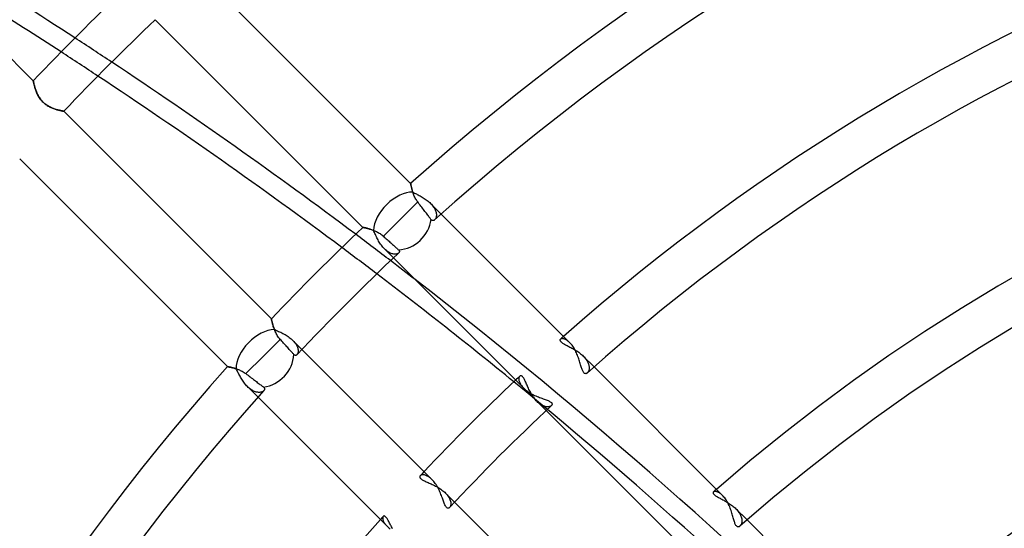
# Model space of a CAD drawing. Header units: millimetres. Extents: x -185 to 185, y -185 to 185.
# Tile 42 of 56: x -57 to -28, y 41 to 56. Entities that reach past the tile are written whole.
import ezdxf

# ---------------------------------------------------------------- set-up
doc = ezdxf.new("R2010")
doc.units = ezdxf.units.MM
doc.layers.add('MAIN-1', color=7, linetype='Continuous')
doc.layers.add('MAIN-2', color=7, linetype='Continuous')

msp = doc.modelspace()

# ---------------------------------------------------------------- linework, layer by layer
at = {"layer": 'MAIN-1'}
for p, q in [((-56.559, 53.865), (-62.667, 59.973)), ((-45.455, 50.843), (-51.57, 56.958)), ((-52.967, 55.661), (-46.858, 49.552)), ((-56.559, 53.864), (-56.559, 53.865)), ((-56.558, 53.86), (-56.559, 53.864)), ((-56.557, 53.854), (-56.558, 53.86)), ((-56.555, 53.846), (-56.557, 53.854)), ((-56.553, 53.836), (-56.555, 53.846)), ((-56.55, 53.823), (-56.553, 53.836)), ((-56.547, 53.809), (-56.55, 53.823)), ((-56.543, 53.793), (-56.547, 53.809)), ((-56.539, 53.775), (-56.543, 53.793)), ((-56.534, 53.755), (-56.539, 53.775)), ((-56.529, 53.734), (-56.534, 53.755)), ((-56.523, 53.712), (-56.529, 53.734)), ((-56.516, 53.688), (-56.523, 53.712)), ((-56.509, 53.663), (-56.516, 53.688)), ((-56.501, 53.637), (-56.509, 53.663)), ((-56.492, 53.611), (-56.501, 53.637)), ((-56.482, 53.584), (-56.492, 53.611)), ((-56.472, 53.556), (-56.482, 53.584)), ((-56.461, 53.528), (-56.472, 53.556)), ((-56.449, 53.5), (-56.461, 53.528)), ((-56.436, 53.472), (-56.449, 53.5)), ((-56.422, 53.444), (-56.436, 53.472)), ((-56.407, 53.415), (-56.422, 53.444)), ((-56.391, 53.387), (-56.407, 53.415)), ((-56.374, 53.359), (-56.391, 53.387)), ((-56.355, 53.332), (-56.374, 53.359)), ((-56.335, 53.305), (-56.355, 53.332)), ((-56.313, 53.279), (-56.335, 53.305)), ((-56.291, 53.254), (-56.313, 53.279)), ((-56.267, 53.23), (-56.291, 53.254)), ((-56.242, 53.207), (-56.267, 53.23)), ((-56.216, 53.186), (-56.242, 53.207)), ((-56.19, 53.165), (-56.216, 53.186)), ((-56.162, 53.146), (-56.19, 53.165)), ((-56.134, 53.129), (-56.162, 53.146)), ((-56.106, 53.113), (-56.134, 53.129)), ((-56.078, 53.098), (-56.106, 53.113)), ((-56.05, 53.084), (-56.078, 53.098)), ((-56.022, 53.071), (-56.05, 53.084)), ((-55.994, 53.06), (-56.022, 53.071)), ((-55.966, 53.049), (-55.994, 53.06)), ((-55.939, 53.039), (-55.966, 53.049)), ((-55.912, 53.03), (-55.939, 53.039)), ((-55.886, 53.022), (-55.912, 53.03)), ((-55.861, 53.014), (-55.886, 53.022)), ((-55.836, 53.007), (-55.861, 53.014)), ((-55.813, 53.001), (-55.836, 53.007)), ((-55.79, 52.995), (-55.813, 53.001)), ((-55.769, 52.99), (-55.79, 52.995)), ((-55.75, 52.985), (-55.769, 52.99)), ((-55.732, 52.981), (-55.75, 52.985)), ((-55.716, 52.978), (-55.732, 52.981)), ((-55.702, 52.975), (-55.716, 52.978)), ((-55.689, 52.972), (-55.702, 52.975)), ((-55.679, 52.97), (-55.689, 52.972)), ((-55.671, 52.969), (-55.679, 52.97)), ((-55.666, 52.968), (-55.671, 52.969)), ((-55.662, 52.967), (-55.666, 52.968)), ((-55.661, 52.967), (-55.662, 52.967)), ((-49.552, 46.858), (-55.661, 52.967)), ((-56.958, 51.57), (-50.843, 45.455)), ((-45.454, 50.842), (-45.455, 50.843)), ((-45.454, 50.838), (-45.454, 50.842)), ((-45.453, 50.833), (-45.454, 50.838)), ((-45.451, 50.826), (-45.453, 50.833)), ((-45.45, 50.816), (-45.451, 50.826)), ((-45.447, 50.805), (-45.45, 50.816)), ((-45.445, 50.792), (-45.447, 50.805)), ((-45.442, 50.777), (-45.445, 50.792)), ((-45.438, 50.76), (-45.442, 50.777)), ((-45.434, 50.742), (-45.438, 50.76)), ((-45.43, 50.722), (-45.434, 50.742)), ((-45.424, 50.701), (-45.43, 50.722)), ((-45.419, 50.679), (-45.424, 50.701)), ((-45.412, 50.656), (-45.419, 50.679)), ((-45.405, 50.631), (-45.412, 50.656)), ((-45.398, 50.606), (-45.405, 50.631)), ((-45.389, 50.58), (-45.398, 50.606)), ((-45.38, 50.553), (-45.389, 50.58)), ((-45.37, 50.526), (-45.38, 50.553)), ((-45.359, 50.498), (-45.37, 50.526)), ((-45.347, 50.47), (-45.359, 50.498)), ((-45.333, 50.442), (-45.347, 50.47)), ((-45.319, 50.413), (-45.333, 50.442)), ((-45.303, 50.385), (-45.319, 50.413)), ((-45.248, 50.302), (-45.754, 49.796)), ((-45.286, 50.357), (-45.303, 50.385)), ((-45.268, 50.329), (-45.286, 50.357)), ((-45.248, 50.302), (-45.268, 50.329)), ((-45.223, 50.27), (-45.248, 50.302)), ((-45.2, 50.239), (-45.223, 50.27)), ((-45.176, 50.208), (-45.2, 50.239)), ((-45.152, 50.177), (-45.176, 50.208)), ((-45.128, 50.145), (-45.152, 50.177)), ((-45.103, 50.112), (-45.128, 50.145)), ((-45.079, 50.081), (-45.103, 50.112)), ((-45.056, 50.051), (-45.079, 50.081)), ((-45.035, 50.023), (-45.056, 50.051)), ((-45.013, 49.994), (-45.035, 50.023)), ((-44.992, 49.966), (-45.013, 49.994)), ((-44.971, 49.939), (-44.992, 49.966)), ((-44.951, 49.912), (-44.971, 49.939)), ((-44.932, 49.888), (-44.951, 49.912)), ((-44.916, 49.866), (-44.932, 49.888)), ((-44.9, 49.844), (-44.916, 49.866)), ((-44.884, 49.824), (-44.9, 49.844)), ((-40.771, 46.159), (-44.555, 49.943)), ((-46.858, 49.552), (-46.857, 49.552)), ((-46.857, 49.552), (-46.854, 49.551)), ((-46.854, 49.551), (-46.849, 49.55)), ((-46.849, 49.55), (-46.842, 49.549)), ((-46.842, 49.549), (-46.834, 49.547)), ((-46.834, 49.547), (-46.823, 49.545)), ((-46.823, 49.545), (-46.811, 49.542)), ((-46.811, 49.542), (-46.797, 49.539)), ((-45.754, 49.796), (-46.257, 49.293)), ((-44.87, 49.805), (-44.884, 49.824)), ((-44.857, 49.788), (-44.87, 49.805)), ((-44.847, 49.776), (-44.857, 49.788)), ((-44.837, 49.767), (-44.847, 49.776)), ((-44.827, 49.759), (-44.837, 49.767)), ((-44.817, 49.754), (-44.827, 49.759)), ((-44.807, 49.751), (-44.817, 49.754)), ((-44.796, 49.75), (-44.807, 49.751)), ((-44.786, 49.751), (-44.796, 49.75)), ((-44.777, 49.753), (-44.786, 49.751)), ((-44.767, 49.757), (-44.777, 49.753)), ((-44.758, 49.763), (-44.767, 49.757)), ((-44.749, 49.77), (-44.758, 49.763)), ((-46.797, 49.539), (-46.781, 49.535)), ((-46.781, 49.535), (-46.764, 49.531)), ((-46.764, 49.531), (-46.746, 49.526)), ((-46.746, 49.526), (-46.726, 49.521)), ((-46.726, 49.521), (-46.705, 49.516)), ((-46.705, 49.516), (-46.684, 49.509)), ((-46.684, 49.509), (-46.661, 49.503)), ((-46.661, 49.503), (-46.637, 49.496)), ((-46.637, 49.496), (-46.613, 49.488)), ((-46.613, 49.488), (-46.589, 49.479)), ((-46.589, 49.479), (-46.563, 49.47)), ((-46.563, 49.47), (-46.538, 49.461)), ((-46.538, 49.461), (-46.512, 49.45)), ((-46.512, 49.45), (-46.486, 49.439)), ((-46.486, 49.439), (-46.46, 49.427)), ((-46.46, 49.427), (-46.434, 49.414)), ((-46.434, 49.414), (-46.408, 49.4)), ((-46.408, 49.4), (-46.382, 49.385)), ((-46.382, 49.385), (-46.356, 49.369)), ((-46.356, 49.369), (-46.33, 49.351)), ((-46.33, 49.351), (-46.305, 49.333)), ((-46.305, 49.333), (-46.281, 49.313)), ((-46.281, 49.313), (-46.257, 49.293)), ((-46.257, 49.293), (-46.23, 49.268)), ((-46.23, 49.268), (-46.202, 49.243)), ((-46.202, 49.243), (-46.174, 49.218)), ((-46.174, 49.218), (-46.146, 49.192)), ((-46.146, 49.192), (-46.117, 49.166)), ((-46.117, 49.166), (-46.09, 49.141)), ((-46.09, 49.141), (-46.063, 49.117)), ((-46.063, 49.117), (-46.038, 49.095)), ((-46.038, 49.095), (-46.013, 49.072)), ((-46.013, 49.072), (-45.988, 49.049)), ((-45.988, 49.049), (-45.963, 49.027)), ((-45.963, 49.027), (-45.94, 49.006)), ((-45.94, 49.006), (-45.918, 48.986)), ((-45.918, 48.986), (-45.898, 48.968)), ((-45.898, 48.968), (-45.879, 48.951)), ((-45.879, 48.951), (-45.861, 48.935)), ((-45.861, 48.935), (-45.844, 48.919)), ((-45.844, 48.919), (-45.828, 48.905)), ((-45.828, 48.905), (-45.813, 48.892)), ((-45.813, 48.892), (-45.804, 48.883)), ((-45.799, 48.806), (-45.805, 48.799)), ((-45.804, 48.883), (-45.797, 48.874)), ((-45.793, 48.814), (-45.799, 48.806)), ((-45.797, 48.874), (-45.791, 48.865)), ((-45.789, 48.822), (-45.793, 48.814)), ((-45.791, 48.865), (-45.788, 48.856)), ((-45.786, 48.83), (-45.789, 48.822)), ((-45.788, 48.856), (-45.786, 48.847)), ((-45.786, 48.847), (-45.785, 48.838)), ((-45.785, 48.838), (-45.786, 48.83)), ((-45.96, 48.654), (-42.133, 44.827)), ((-49.552, 46.857), (-49.552, 46.858)), ((-49.551, 46.853), (-49.552, 46.857)), ((-49.55, 46.846), (-49.551, 46.853)), ((-49.548, 46.837), (-49.55, 46.846)), ((-49.545, 46.825), (-49.548, 46.837)), ((-49.542, 46.811), (-49.545, 46.825)), ((-49.538, 46.795), (-49.542, 46.811)), ((-49.534, 46.777), (-49.538, 46.795)), ((-49.529, 46.757), (-49.534, 46.777)), ((-49.524, 46.735), (-49.529, 46.757)), ((-49.517, 46.712), (-49.524, 46.735)), ((-49.511, 46.687), (-49.517, 46.712)), ((-49.503, 46.661), (-49.511, 46.687)), ((-49.495, 46.634), (-49.503, 46.661)), ((-49.485, 46.606), (-49.495, 46.634)), ((-49.475, 46.578), (-49.485, 46.606)), ((-49.465, 46.548), (-49.475, 46.578)), ((-49.453, 46.519), (-49.465, 46.548)), ((-49.44, 46.489), (-49.453, 46.519)), ((-49.426, 46.459), (-49.44, 46.489)), ((-49.411, 46.429), (-49.426, 46.459)), ((-49.395, 46.4), (-49.411, 46.429)), ((-49.378, 46.37), (-49.395, 46.4)), ((-49.359, 46.341), (-49.378, 46.37)), ((-49.293, 46.257), (-49.796, 45.754)), ((-49.338, 46.312), (-49.359, 46.341)), ((-49.316, 46.284), (-49.338, 46.312)), ((-49.293, 46.257), (-49.316, 46.284)), ((-49.268, 46.23), (-49.293, 46.257)), ((-49.243, 46.202), (-49.268, 46.23)), ((-49.218, 46.174), (-49.243, 46.202)), ((-49.192, 46.146), (-49.218, 46.174)), ((-49.166, 46.117), (-49.192, 46.146)), ((-49.141, 46.09), (-49.166, 46.117)), ((-49.117, 46.063), (-49.141, 46.09)), ((-49.095, 46.038), (-49.117, 46.063)), ((-40.749, 46.136), (-40.771, 46.159)), ((-40.728, 46.111), (-40.749, 46.136)), ((-40.706, 46.085), (-40.728, 46.111)), ((-40.685, 46.056), (-40.706, 46.085)), ((-49.072, 46.013), (-49.095, 46.038)), ((-49.049, 45.988), (-49.072, 46.013)), ((-49.027, 45.963), (-49.049, 45.988)), ((-49.006, 45.94), (-49.027, 45.963)), ((-48.986, 45.918), (-49.006, 45.94)), ((-48.968, 45.898), (-48.986, 45.918)), ((-48.951, 45.879), (-48.968, 45.898)), ((-48.935, 45.861), (-48.951, 45.879)), ((-48.919, 45.844), (-48.935, 45.861)), ((-48.905, 45.828), (-48.919, 45.844)), ((-48.892, 45.813), (-48.905, 45.828)), ((-48.883, 45.804), (-48.892, 45.813)), ((-48.874, 45.797), (-48.883, 45.804)), ((-48.865, 45.791), (-48.874, 45.797)), ((-48.856, 45.788), (-48.865, 45.791)), ((-48.847, 45.786), (-48.856, 45.788)), ((-48.838, 45.785), (-48.847, 45.786)), ((-48.83, 45.787), (-48.838, 45.785)), ((-48.822, 45.789), (-48.83, 45.787)), ((-48.814, 45.793), (-48.822, 45.789)), ((-48.806, 45.799), (-48.814, 45.793)), ((-48.799, 45.805), (-48.806, 45.799)), ((-44.827, 42.133), (-48.654, 45.96)), ((-40.665, 46.026), (-40.685, 46.056)), ((-40.646, 45.995), (-40.665, 46.026)), ((-40.627, 45.963), (-40.646, 45.995)), ((-40.609, 45.93), (-40.627, 45.963)), ((-40.592, 45.895), (-40.609, 45.93)), ((-40.576, 45.86), (-40.592, 45.895)), ((-40.561, 45.825), (-40.576, 45.86)), ((-40.546, 45.789), (-40.561, 45.825)), ((-40.532, 45.753), (-40.546, 45.789)), ((-49.796, 45.754), (-50.302, 45.248)), ((-40.519, 45.717), (-40.532, 45.753)), ((-40.507, 45.682), (-40.519, 45.717)), ((-40.495, 45.646), (-40.507, 45.682)), ((-40.484, 45.611), (-40.495, 45.646)), ((-40.474, 45.577), (-40.484, 45.611)), ((-40.464, 45.544), (-40.474, 45.577)), ((-40.455, 45.512), (-40.464, 45.544)), ((-40.446, 45.481), (-40.455, 45.512)), ((-50.843, 45.455), (-50.842, 45.454)), ((-50.842, 45.454), (-50.838, 45.454)), ((-50.838, 45.454), (-50.833, 45.453)), ((-50.833, 45.453), (-50.825, 45.451)), ((-50.825, 45.451), (-50.815, 45.449)), ((-50.815, 45.449), (-50.804, 45.447)), ((-50.804, 45.447), (-50.79, 45.444)), ((-50.79, 45.444), (-50.775, 45.441)), ((-50.775, 45.441), (-50.758, 45.438)), ((-50.758, 45.438), (-50.739, 45.433)), ((-50.739, 45.433), (-50.719, 45.429)), ((-50.719, 45.429), (-50.697, 45.423)), ((-50.697, 45.423), (-50.674, 45.417)), ((-50.674, 45.417), (-50.65, 45.411)), ((-50.65, 45.411), (-50.626, 45.404)), ((-50.626, 45.404), (-50.6, 45.396)), ((-50.6, 45.396), (-50.574, 45.387)), ((-50.574, 45.387), (-50.547, 45.378)), ((-50.547, 45.378), (-50.52, 45.368)), ((-50.52, 45.368), (-50.493, 45.357)), ((-50.493, 45.357), (-50.466, 45.345)), ((-50.466, 45.345), (-50.438, 45.332)), ((-50.438, 45.332), (-50.41, 45.317)), ((-50.41, 45.317), (-50.383, 45.302)), ((-50.383, 45.302), (-50.356, 45.285)), ((-50.356, 45.285), (-50.329, 45.267)), ((-50.329, 45.267), (-50.302, 45.248)), ((-50.302, 45.248), (-50.27, 45.223)), ((-50.27, 45.223), (-50.239, 45.2)), ((-50.239, 45.2), (-50.208, 45.176)), ((-40.437, 45.452), (-40.446, 45.481)), ((-40.428, 45.424), (-40.437, 45.452)), ((-40.419, 45.397), (-40.428, 45.424)), ((-40.41, 45.372), (-40.419, 45.397)), ((-40.401, 45.349), (-40.41, 45.372)), ((-40.392, 45.327), (-40.401, 45.349)), ((-40.382, 45.308), (-40.392, 45.327)), ((-40.371, 45.291), (-40.382, 45.308)), ((-40.36, 45.277), (-40.371, 45.291)), ((-40.349, 45.266), (-40.36, 45.277)), ((-40.338, 45.257), (-40.349, 45.266)), ((-40.326, 45.251), (-40.338, 45.257)), ((-40.314, 45.248), (-40.326, 45.251)), ((-40.302, 45.247), (-40.314, 45.248)), ((-40.29, 45.249), (-40.302, 45.247)), ((-40.279, 45.253), (-40.29, 45.249)), ((-40.268, 45.259), (-40.279, 45.253)), ((-40.258, 45.268), (-40.268, 45.259)), ((-36.278, 41.666), (-40.057, 45.445)), ((-50.208, 45.176), (-50.177, 45.152)), ((-50.177, 45.152), (-50.145, 45.128)), ((-50.145, 45.128), (-50.112, 45.103)), ((-50.112, 45.103), (-50.081, 45.079)), ((-50.081, 45.079), (-50.051, 45.056)), ((-50.051, 45.056), (-50.023, 45.035)), ((-50.023, 45.035), (-49.994, 45.013)), ((-49.994, 45.013), (-49.966, 44.992)), ((-49.966, 44.992), (-49.939, 44.971)), ((-49.939, 44.971), (-49.912, 44.951)), ((-49.912, 44.951), (-49.888, 44.932)), ((-49.888, 44.932), (-49.866, 44.916)), ((-49.866, 44.916), (-49.844, 44.9)), ((-49.844, 44.9), (-49.824, 44.884)), ((-49.824, 44.884), (-49.805, 44.87)), ((-49.805, 44.87), (-49.788, 44.857)), ((-49.788, 44.856), (-49.775, 44.846)), ((-49.775, 44.846), (-49.765, 44.835)), ((-49.762, 44.758), (-49.77, 44.749)), ((-49.765, 44.835), (-49.758, 44.824)), ((-49.756, 44.769), (-49.762, 44.758)), ((-49.758, 44.824), (-49.753, 44.813)), ((-49.752, 44.78), (-49.756, 44.769)), ((-49.753, 44.813), (-49.75, 44.802)), ((-49.75, 44.791), (-49.752, 44.78)), ((-49.75, 44.802), (-49.75, 44.791)), ((-42.133, 44.827), (-42.107, 44.802)), ((-42.107, 44.802), (-42.078, 44.777)), ((-42.078, 44.777), (-42.049, 44.754)), ((-42.049, 44.754), (-42.017, 44.731)), ((-42.017, 44.731), (-41.984, 44.708)), ((-41.984, 44.708), (-41.95, 44.687)), ((-41.95, 44.687), (-41.915, 44.666)), ((-41.915, 44.666), (-41.879, 44.647)), ((-41.879, 44.647), (-41.843, 44.628)), ((-41.843, 44.628), (-41.806, 44.61)), ((-49.943, 44.555), (-46.159, 40.771)), ((-41.806, 44.61), (-41.769, 44.593)), ((-41.769, 44.593), (-41.732, 44.578)), ((-41.732, 44.578), (-41.696, 44.563)), ((-41.696, 44.563), (-41.66, 44.549)), ((-41.66, 44.549), (-41.625, 44.535)), ((-41.625, 44.535), (-41.59, 44.523)), ((-41.59, 44.523), (-41.557, 44.511)), ((-41.557, 44.511), (-41.525, 44.499)), ((-41.525, 44.499), (-41.495, 44.488)), ((-41.495, 44.488), (-41.465, 44.477)), ((-41.465, 44.477), (-41.437, 44.466)), ((-41.437, 44.466), (-41.411, 44.455)), ((-41.411, 44.455), (-41.387, 44.444)), ((-41.387, 44.444), (-41.365, 44.433)), ((-41.365, 44.433), (-41.345, 44.422)), ((-41.345, 44.422), (-41.328, 44.41)), ((-41.328, 44.41), (-41.315, 44.398)), ((-41.315, 44.398), (-41.304, 44.386)), ((-41.304, 44.386), (-41.296, 44.374)), ((-41.296, 44.328), (-41.302, 44.318)), ((-41.296, 44.374), (-41.292, 44.362)), ((-41.292, 44.339), (-41.296, 44.328)), ((-41.292, 44.362), (-41.29, 44.351)), ((-41.29, 44.351), (-41.292, 44.339)), ((-41.468, 44.162), (-37.642, 40.336)), ((-41.302, 44.318), (-41.311, 44.308)), ((-44.802, 42.107), (-44.827, 42.133)), ((-44.777, 42.078), (-44.802, 42.107)), ((-44.754, 42.049), (-44.777, 42.078)), ((-44.731, 42.017), (-44.754, 42.049)), ((-44.708, 41.984), (-44.731, 42.017)), ((-44.687, 41.95), (-44.708, 41.984)), ((-44.666, 41.915), (-44.687, 41.95)), ((-44.647, 41.879), (-44.666, 41.915)), ((-44.628, 41.843), (-44.647, 41.879)), ((-44.61, 41.806), (-44.628, 41.843)), ((-44.594, 41.769), (-44.61, 41.806)), ((-44.578, 41.732), (-44.594, 41.769)), ((-44.563, 41.696), (-44.578, 41.732)), ((-44.549, 41.659), (-44.563, 41.696)), ((-44.535, 41.624), (-44.549, 41.659)), ((-44.522, 41.59), (-44.535, 41.624)), ((-44.51, 41.556), (-44.522, 41.59)), ((-44.499, 41.524), (-44.51, 41.556)), ((-44.488, 41.494), (-44.499, 41.524)), ((-44.477, 41.464), (-44.488, 41.494)), ((-44.466, 41.437), (-44.477, 41.464)), ((-44.455, 41.41), (-44.466, 41.437)), ((-40.336, 37.642), (-44.162, 41.468)), ((-36.257, 41.644), (-36.278, 41.666)), ((-36.235, 41.619), (-36.257, 41.644)), ((-36.214, 41.592), (-36.235, 41.619)), ((-36.193, 41.563), (-36.214, 41.592)), ((-36.173, 41.533), (-36.193, 41.563)), ((-36.153, 41.502), (-36.173, 41.533)), ((-36.135, 41.469), (-36.153, 41.502)), ((-36.117, 41.435), (-36.135, 41.469)), ((-36.1, 41.401), (-36.117, 41.435)), ((-44.444, 41.386), (-44.455, 41.41)), ((-44.433, 41.364), (-44.444, 41.386)), ((-44.421, 41.345), (-44.433, 41.364)), ((-44.41, 41.328), (-44.421, 41.345)), ((-44.398, 41.314), (-44.41, 41.328)), ((-44.386, 41.304), (-44.398, 41.314)), ((-44.374, 41.296), (-44.386, 41.304)), ((-44.362, 41.292), (-44.374, 41.296)), ((-44.35, 41.29), (-44.362, 41.292)), ((-44.339, 41.292), (-44.35, 41.29)), ((-44.328, 41.296), (-44.339, 41.292)), ((-44.318, 41.302), (-44.328, 41.296)), ((-44.308, 41.311), (-44.318, 41.302)), ((-36.084, 41.365), (-36.1, 41.401)), ((-36.068, 41.329), (-36.084, 41.365)), ((-36.054, 41.293), (-36.068, 41.329)), ((-36.04, 41.257), (-36.054, 41.293)), ((-36.027, 41.22), (-36.04, 41.257)), ((-36.015, 41.184), (-36.027, 41.22)), ((-36.004, 41.148), (-36.015, 41.184)), ((-35.993, 41.113), (-36.004, 41.148)), ((-35.983, 41.078), (-35.993, 41.113)), ((-35.973, 41.044), (-35.983, 41.078)), ((-35.964, 41.011), (-35.973, 41.044)), ((-35.955, 40.98), (-35.964, 41.011)), ((-35.947, 40.95), (-35.955, 40.98)), ((-35.938, 40.922), (-35.947, 40.95)), ((-35.93, 40.894), (-35.938, 40.922)), ((-35.921, 40.869), (-35.93, 40.894)), ((-35.912, 40.845), (-35.921, 40.869)), ((-32.452, 37.84), (-35.557, 40.945)), ((-46.159, 40.771), (-46.136, 40.749)), ((-46.136, 40.749), (-46.111, 40.727)), ((-46.111, 40.727), (-46.084, 40.706)), ((-46.084, 40.706), (-46.056, 40.685)), ((-35.902, 40.823), (-35.912, 40.845)), ((-35.893, 40.803), (-35.902, 40.823)), ((-35.882, 40.786), (-35.893, 40.803)), ((-35.872, 40.772), (-35.882, 40.786)), ((-35.86, 40.76), (-35.872, 40.772)), ((-35.849, 40.751), (-35.86, 40.76)), ((-35.837, 40.745), (-35.849, 40.751)), ((-35.825, 40.742), (-35.837, 40.745)), ((-35.812, 40.741), (-35.825, 40.742)), ((-35.8, 40.743), (-35.812, 40.741)), ((-35.789, 40.747), (-35.8, 40.743)), ((-35.777, 40.754), (-35.789, 40.747)), ((-35.766, 40.762), (-35.777, 40.754))]:
    msp.add_line(p, q, dxfattribs=at)
for radius, start, end in [(68.199, 48.20254, 131.79742), (66.929, 48.04102, 131.95894), (61.849, 48.53176, 131.46826), (60.579, 48.35254, 131.64748), (78.105, 133.60241, 136.39759), (76.835, 133.57932, 136.42068), (55.499, 48.9364, 131.0636), (54.229, 48.7349, 131.2651), (68.199, 133.39936, 136.60064), (49.149, 50.7791, 129.2209), (66.929, 133.18759, 136.81241), (47.879, 52.7267, 127.2733), (68.199, 138.20258, 180.00002), (61.849, 133.23498, 136.76503), (66.929, 138.04106, 180.00002), (60.579, 132.99502, 137.00498), (61.849, 138.53174, 180.00002)]:
    msp.add_arc((0, 0), radius, start, end, dxfattribs=at)
for centre, major_axis, ratio, start_param, end_param in [((-126.352, -28.398), (-125.616, 40.815), 0.809017, -1.892279, -1.833666), ((-126.534, -28.957), (125.616, -40.815), 0.809017, 1.251389, 1.291707), ((-126.352, -28.398), (-125.616, 40.815), 0.809017, -1.970306, -1.902277), ((-126.534, -28.957), (125.616, -40.815), 0.809017, 1.17347, 1.241406), ((-45.754, 49.796), (-0.674, -0.674), 0.895823, 0.775026, 2.292488), ((-126.352, -28.398), (-125.616, 40.815), 0.809017, -1.987389, -1.980322), ((-126.534, -28.957), (125.616, -40.815), 0.809017, 1.123404, 1.163467), ((-49.796, 45.754), (-0.674, -0.674), 0.895823, 0.849105, 2.366567)]:
    msp.add_ellipse(centre, major_axis=major_axis, ratio=ratio, start_param=start_param, end_param=end_param, dxfattribs=at)
at = {"layer": 'MAIN-2'}
for p, q in [((-56.559, 53.865), (-56.559, 53.864)), ((-56.559, 53.864), (-56.558, 53.861)), ((-56.558, 53.861), (-56.557, 53.856)), ((-56.557, 53.856), (-56.556, 53.849)), ((-56.556, 53.849), (-56.554, 53.84)), ((-56.554, 53.84), (-56.551, 53.829)), ((-56.551, 53.829), (-56.549, 53.816)), ((-56.549, 53.816), (-56.545, 53.802)), ((-56.545, 53.802), (-56.542, 53.786)), ((-56.542, 53.786), (-56.537, 53.768)), ((-56.537, 53.768), (-56.533, 53.749)), ((-56.533, 53.749), (-56.527, 53.729)), ((-56.527, 53.729), (-56.522, 53.708)), ((-56.522, 53.708), (-56.515, 53.686)), ((-56.515, 53.686), (-56.508, 53.663)), ((-56.508, 53.663), (-56.501, 53.639)), ((-56.501, 53.639), (-56.493, 53.614)), ((-56.493, 53.614), (-56.484, 53.589)), ((-56.484, 53.589), (-56.475, 53.564)), ((-56.475, 53.564), (-56.465, 53.538)), ((-56.465, 53.538), (-56.454, 53.512)), ((-56.454, 53.512), (-56.443, 53.486)), ((-56.443, 53.486), (-56.43, 53.459)), ((-56.43, 53.459), (-56.417, 53.433)), ((-56.417, 53.433), (-56.402, 53.406)), ((-56.402, 53.406), (-56.387, 53.38)), ((-56.387, 53.38), (-56.37, 53.354)), ((-56.37, 53.354), (-56.352, 53.328)), ((-56.352, 53.328), (-56.333, 53.303)), ((-56.333, 53.303), (-56.313, 53.279)), ((-56.313, 53.279), (-56.292, 53.255)), ((-56.292, 53.255), (-56.27, 53.233)), ((-56.27, 53.233), (-56.247, 53.211)), ((-56.247, 53.211), (-56.223, 53.191)), ((-56.223, 53.191), (-56.198, 53.171)), ((-56.198, 53.171), (-56.172, 53.153)), ((-56.172, 53.153), (-56.146, 53.136)), ((-56.146, 53.136), (-56.12, 53.121)), ((-56.12, 53.121), (-56.094, 53.106)), ((-56.094, 53.106), (-56.067, 53.092)), ((-56.067, 53.092), (-56.041, 53.08)), ((-56.041, 53.08), (-56.014, 53.068)), ((-56.014, 53.068), (-55.988, 53.057)), ((-55.988, 53.057), (-55.962, 53.047)), ((-55.962, 53.047), (-55.936, 53.038)), ((-55.936, 53.038), (-55.911, 53.03)), ((-55.911, 53.03), (-55.886, 53.022)), ((-55.886, 53.022), (-55.862, 53.014)), ((-55.862, 53.014), (-55.839, 53.008)), ((-55.839, 53.008), (-55.817, 53.002)), ((-55.817, 53.002), (-55.795, 52.996)), ((-55.795, 52.996), (-55.775, 52.991)), ((-55.775, 52.991), (-55.757, 52.987)), ((-55.757, 52.987), (-55.739, 52.983)), ((-55.739, 52.983), (-55.724, 52.98)), ((-55.724, 52.98), (-55.709, 52.977)), ((-55.709, 52.977), (-55.697, 52.974)), ((-55.697, 52.974), (-55.686, 52.972)), ((-55.686, 52.972), (-55.677, 52.97)), ((-55.677, 52.97), (-55.67, 52.969)), ((-55.67, 52.969), (-55.665, 52.968)), ((-55.665, 52.968), (-55.662, 52.967)), ((-55.662, 52.967), (-55.661, 52.967)), ((-45.455, 50.843), (-45.454, 50.842)), ((-45.454, 50.842), (-45.454, 50.839)), ((-45.454, 50.839), (-45.453, 50.835)), ((-45.453, 50.835), (-45.452, 50.83)), ((-45.452, 50.83), (-45.451, 50.822)), ((-45.451, 50.822), (-45.449, 50.813)), ((-45.449, 50.813), (-45.447, 50.803)), ((-45.447, 50.803), (-45.445, 50.791)), ((-45.445, 50.791), (-45.442, 50.778)), ((-45.442, 50.778), (-45.439, 50.763)), ((-45.439, 50.763), (-45.435, 50.748)), ((-45.435, 50.748), (-45.432, 50.731)), ((-45.432, 50.731), (-45.427, 50.713)), ((-45.427, 50.713), (-45.423, 50.694)), ((-45.423, 50.694), (-45.417, 50.674)), ((-45.417, 50.674), (-45.412, 50.654)), ((-45.412, 50.654), (-45.406, 50.632)), ((-45.406, 50.632), (-45.399, 50.61)), ((-45.399, 50.61), (-45.392, 50.588)), ((-45.392, 50.588), (-45.367, 50.575)), ((-45.367, 50.575), (-45.341, 50.562)), ((-45.341, 50.562), (-45.315, 50.549)), ((-45.315, 50.549), (-45.287, 50.535)), ((-45.287, 50.535), (-45.259, 50.521)), ((-45.259, 50.521), (-45.23, 50.506)), ((-45.23, 50.506), (-45.201, 50.491)), ((-45.201, 50.491), (-45.172, 50.475)), ((-45.172, 50.475), (-45.142, 50.458)), ((-45.142, 50.458), (-45.113, 50.441)), ((-45.113, 50.441), (-45.084, 50.423)), ((-45.084, 50.423), (-45.055, 50.405)), ((-45.055, 50.405), (-45.026, 50.386)), ((-45.026, 50.386), (-44.998, 50.366)), ((-44.998, 50.366), (-44.97, 50.345)), ((-44.97, 50.345), (-44.944, 50.324)), ((-44.944, 50.324), (-44.917, 50.302)), ((-44.917, 50.302), (-44.892, 50.28)), ((-44.892, 50.28), (-44.869, 50.257)), ((-44.555, 49.943), (-44.869, 50.257)), ((-44.869, 50.257), (-44.844, 50.231)), ((-44.844, 50.231), (-44.82, 50.204)), ((-44.82, 50.204), (-44.799, 50.177)), ((-44.799, 50.177), (-44.779, 50.15)), ((-44.779, 50.15), (-44.762, 50.122)), ((-44.762, 50.122), (-44.746, 50.095)), ((-44.746, 50.095), (-44.733, 50.069)), ((-44.733, 50.069), (-44.722, 50.042)), ((-44.722, 50.042), (-44.713, 50.016)), ((-44.708, 49.838), (-44.714, 49.821)), ((-44.713, 50.016), (-44.706, 49.991)), ((-44.703, 49.856), (-44.708, 49.838)), ((-44.706, 49.991), (-44.701, 49.966)), ((-44.699, 49.876), (-44.703, 49.856)), ((-44.701, 49.966), (-44.698, 49.942)), ((-44.697, 49.897), (-44.699, 49.876)), ((-44.698, 49.942), (-44.697, 49.919)), ((-44.697, 49.919), (-44.697, 49.897)), ((-46.857, 49.552), (-46.858, 49.552)), ((-46.854, 49.551), (-46.857, 49.552)), ((-46.848, 49.55), (-46.854, 49.551)), ((-46.841, 49.549), (-46.848, 49.55)), ((-46.831, 49.546), (-46.841, 49.549)), ((-46.82, 49.544), (-46.831, 49.546)), ((-46.807, 49.541), (-46.82, 49.544)), ((-46.792, 49.538), (-46.807, 49.541)), ((-44.739, 49.78), (-44.749, 49.77)), ((-44.73, 49.792), (-44.739, 49.78)), ((-44.721, 49.806), (-44.73, 49.792)), ((-44.714, 49.821), (-44.721, 49.806)), ((-46.775, 49.534), (-46.792, 49.538)), ((-46.757, 49.529), (-46.775, 49.534)), ((-46.738, 49.524), (-46.757, 49.529)), ((-46.717, 49.519), (-46.738, 49.524)), ((-46.695, 49.513), (-46.717, 49.519)), ((-46.673, 49.506), (-46.695, 49.513)), ((-46.649, 49.499), (-46.673, 49.506)), ((-46.624, 49.491), (-46.649, 49.499)), ((-46.599, 49.483), (-46.624, 49.491)), ((-46.573, 49.474), (-46.599, 49.483)), ((-46.547, 49.464), (-46.573, 49.474)), ((-46.534, 49.435), (-46.547, 49.464)), ((-46.521, 49.405), (-46.534, 49.435)), ((-46.507, 49.374), (-46.521, 49.405)), ((-46.493, 49.343), (-46.507, 49.374)), ((-46.479, 49.311), (-46.493, 49.343)), ((-46.464, 49.278), (-46.479, 49.311)), ((-46.448, 49.246), (-46.464, 49.278)), ((-46.431, 49.213), (-46.448, 49.246)), ((-46.414, 49.181), (-46.431, 49.213)), ((-46.396, 49.149), (-46.414, 49.181)), ((-46.377, 49.117), (-46.396, 49.149)), ((-46.357, 49.086), (-46.377, 49.117)), ((-46.337, 49.055), (-46.357, 49.086)), ((-46.316, 49.026), (-46.337, 49.055)), ((-46.294, 48.997), (-46.316, 49.026)), ((-46.271, 48.969), (-46.294, 48.997)), ((-46.248, 48.943), (-46.271, 48.969)), ((-46.225, 48.919), (-46.248, 48.943)), ((-46.225, 48.919), (-45.96, 48.654)), ((-46.197, 48.892), (-46.225, 48.919)), ((-46.168, 48.868), (-46.197, 48.892)), ((-46.14, 48.846), (-46.168, 48.868)), ((-46.111, 48.827), (-46.14, 48.846)), ((-46.082, 48.81), (-46.111, 48.827)), ((-46.054, 48.796), (-46.082, 48.81)), ((-46.027, 48.785), (-46.054, 48.796)), ((-46, 48.776), (-46.027, 48.785)), ((-45.974, 48.77), (-46, 48.776)), ((-45.949, 48.766), (-45.974, 48.77)), ((-45.925, 48.764), (-45.949, 48.766)), ((-45.903, 48.764), (-45.925, 48.764)), ((-45.882, 48.766), (-45.903, 48.764)), ((-45.863, 48.77), (-45.882, 48.766)), ((-45.846, 48.775), (-45.863, 48.77)), ((-45.83, 48.782), (-45.846, 48.775)), ((-45.817, 48.79), (-45.83, 48.782)), ((-45.805, 48.799), (-45.817, 48.79)), ((-49.552, 46.858), (-49.552, 46.857)), ((-49.552, 46.857), (-49.551, 46.854)), ((-49.551, 46.854), (-49.55, 46.849)), ((-49.55, 46.849), (-49.549, 46.841)), ((-49.549, 46.841), (-49.547, 46.832)), ((-49.547, 46.832), (-49.544, 46.82)), ((-49.544, 46.82), (-49.541, 46.807)), ((-49.541, 46.807), (-49.538, 46.792)), ((-49.538, 46.792), (-49.534, 46.776)), ((-49.534, 46.776), (-49.529, 46.758)), ((-49.529, 46.758), (-49.524, 46.738)), ((-49.524, 46.738), (-49.519, 46.718)), ((-49.519, 46.718), (-49.513, 46.696)), ((-49.513, 46.696), (-49.506, 46.673)), ((-49.506, 46.673), (-49.499, 46.649)), ((-49.499, 46.649), (-49.491, 46.624)), ((-49.491, 46.624), (-49.483, 46.599)), ((-49.483, 46.599), (-49.474, 46.573)), ((-49.474, 46.573), (-49.464, 46.547)), ((-49.464, 46.547), (-49.435, 46.534)), ((-49.435, 46.534), (-49.405, 46.521)), ((-49.405, 46.521), (-49.374, 46.507)), ((-49.374, 46.507), (-49.343, 46.493)), ((-49.343, 46.493), (-49.311, 46.479)), ((-49.311, 46.479), (-49.278, 46.464)), ((-49.278, 46.464), (-49.246, 46.448)), ((-49.246, 46.448), (-49.213, 46.431)), ((-49.213, 46.431), (-49.181, 46.414)), ((-49.181, 46.414), (-49.149, 46.396)), ((-49.149, 46.396), (-49.117, 46.377)), ((-49.117, 46.377), (-49.086, 46.357)), ((-49.086, 46.357), (-49.055, 46.337)), ((-49.055, 46.337), (-49.025, 46.316)), ((-49.025, 46.316), (-48.997, 46.294)), ((-48.997, 46.294), (-48.969, 46.271)), ((-48.969, 46.271), (-48.943, 46.248)), ((-48.943, 46.248), (-48.919, 46.225)), ((-48.654, 45.96), (-48.919, 46.225)), ((-48.919, 46.225), (-48.892, 46.197)), ((-48.892, 46.197), (-48.868, 46.169)), ((-48.868, 46.169), (-48.847, 46.14)), ((-48.847, 46.14), (-48.827, 46.112)), ((-48.827, 46.112), (-48.811, 46.084)), ((-48.811, 46.084), (-48.797, 46.056)), ((-41.06, 46.249), (-41.062, 46.241)), ((-41.062, 46.241), (-41.062, 46.233)), ((-41.062, 46.233), (-41.06, 46.223)), ((-41.056, 46.256), (-41.06, 46.249)), ((-41.06, 46.223), (-41.056, 46.214)), ((-41.05, 46.262), (-41.056, 46.256)), ((-41.056, 46.214), (-41.049, 46.204)), ((-41.043, 46.267), (-41.05, 46.262)), ((-41.049, 46.204), (-41.041, 46.193)), ((-41.035, 46.272), (-41.043, 46.267)), ((-41.041, 46.193), (-41.03, 46.182)), ((-41.025, 46.275), (-41.035, 46.272)), ((-41.03, 46.182), (-41.017, 46.171)), ((-41.015, 46.277), (-41.025, 46.275)), ((-41.017, 46.171), (-41.002, 46.16)), ((-41.003, 46.278), (-41.015, 46.277)), ((-40.991, 46.278), (-41.003, 46.278)), ((-41.002, 46.16), (-40.985, 46.148)), ((-40.977, 46.277), (-40.991, 46.278)), ((-40.985, 46.148), (-40.967, 46.137)), ((-40.963, 46.275), (-40.977, 46.277)), ((-40.967, 46.137), (-40.946, 46.125)), ((-40.948, 46.271), (-40.963, 46.275)), ((-40.932, 46.267), (-40.948, 46.271)), ((-40.946, 46.125), (-40.924, 46.112)), ((-40.915, 46.26), (-40.932, 46.267)), ((-40.924, 46.112), (-40.901, 46.1)), ((-40.898, 46.253), (-40.915, 46.26)), ((-40.901, 46.1), (-40.876, 46.087)), ((-40.881, 46.244), (-40.898, 46.253)), ((-40.863, 46.234), (-40.881, 46.244)), ((-40.876, 46.087), (-40.851, 46.074)), ((-40.845, 46.222), (-40.863, 46.234)), ((-40.851, 46.074), (-40.824, 46.061)), ((-40.827, 46.208), (-40.845, 46.222)), ((-40.808, 46.193), (-40.827, 46.208)), ((-40.79, 46.177), (-40.808, 46.193)), ((-40.771, 46.159), (-40.79, 46.177)), ((-48.79, 45.817), (-48.799, 45.805)), ((-48.797, 46.056), (-48.786, 46.029)), ((-48.782, 45.831), (-48.79, 45.817)), ((-48.786, 46.029), (-48.777, 46.002)), ((-48.775, 45.846), (-48.782, 45.831)), ((-48.777, 46.002), (-48.77, 45.976)), ((-48.77, 45.864), (-48.775, 45.846)), ((-48.77, 45.976), (-48.766, 45.951)), ((-48.766, 45.884), (-48.77, 45.864)), ((-48.766, 45.951), (-48.764, 45.927)), ((-48.764, 45.905), (-48.766, 45.884)), ((-48.764, 45.927), (-48.764, 45.905)), ((-40.824, 46.061), (-40.797, 46.047)), ((-40.797, 46.047), (-40.769, 46.032)), ((-40.769, 46.032), (-40.741, 46.017)), ((-40.741, 46.017), (-40.712, 46.002)), ((-40.712, 46.002), (-40.682, 45.986)), ((-40.682, 45.986), (-40.653, 45.969)), ((-40.653, 45.969), (-40.624, 45.952)), ((-40.624, 45.952), (-40.594, 45.934)), ((-40.594, 45.934), (-40.565, 45.915)), ((-40.565, 45.915), (-40.536, 45.896)), ((-40.536, 45.896), (-40.508, 45.876)), ((-40.508, 45.876), (-40.48, 45.855)), ((-40.48, 45.855), (-40.453, 45.834)), ((-40.453, 45.834), (-40.427, 45.812)), ((-40.427, 45.812), (-40.401, 45.789)), ((-40.401, 45.789), (-40.377, 45.766)), ((-40.057, 45.445), (-40.377, 45.766)), ((-40.377, 45.766), (-40.353, 45.74)), ((-40.353, 45.74), (-40.33, 45.714)), ((-40.33, 45.714), (-40.309, 45.688)), ((-40.309, 45.688), (-40.289, 45.661)), ((-40.289, 45.661), (-40.272, 45.634)), ((-40.272, 45.634), (-40.256, 45.608)), ((-40.256, 45.608), (-40.243, 45.581)), ((-40.243, 45.581), (-40.232, 45.555)), ((-40.232, 45.555), (-40.222, 45.53)), ((-40.222, 45.53), (-40.215, 45.504)), ((-40.215, 45.504), (-40.209, 45.48)), ((-50.842, 45.454), (-50.843, 45.455)), ((-50.839, 45.454), (-50.842, 45.454)), ((-50.835, 45.453), (-50.839, 45.454)), ((-50.829, 45.452), (-50.835, 45.453)), ((-50.822, 45.451), (-50.829, 45.452)), ((-50.813, 45.449), (-50.822, 45.451)), ((-50.803, 45.447), (-50.813, 45.449)), ((-50.791, 45.445), (-50.803, 45.447)), ((-50.778, 45.442), (-50.791, 45.445)), ((-50.764, 45.439), (-50.778, 45.442)), ((-50.748, 45.435), (-50.764, 45.439)), ((-50.731, 45.432), (-50.748, 45.435)), ((-50.713, 45.427), (-50.731, 45.432)), ((-50.695, 45.423), (-50.713, 45.427)), ((-50.675, 45.418), (-50.695, 45.423)), ((-50.654, 45.412), (-50.675, 45.418)), ((-50.633, 45.406), (-50.654, 45.412)), ((-50.611, 45.399), (-50.633, 45.406)), ((-50.588, 45.392), (-50.611, 45.399)), ((-50.575, 45.367), (-50.588, 45.392)), ((-50.562, 45.341), (-50.575, 45.367)), ((-50.549, 45.314), (-50.562, 45.341)), ((-50.535, 45.287), (-50.549, 45.314)), ((-50.521, 45.259), (-50.535, 45.287)), ((-50.506, 45.23), (-50.521, 45.259)), ((-50.491, 45.201), (-50.506, 45.23)), ((-50.475, 45.172), (-50.491, 45.201)), ((-40.248, 45.277), (-40.258, 45.268)), ((-40.239, 45.289), (-40.248, 45.277)), ((-40.23, 45.302), (-40.239, 45.289)), ((-40.223, 45.317), (-40.23, 45.302)), ((-40.216, 45.333), (-40.223, 45.317)), ((-40.211, 45.35), (-40.216, 45.333)), ((-40.207, 45.369), (-40.211, 45.35)), ((-40.209, 45.48), (-40.205, 45.456)), ((-40.204, 45.389), (-40.207, 45.369)), ((-40.205, 45.456), (-40.203, 45.433)), ((-40.203, 45.411), (-40.204, 45.389)), ((-40.203, 45.433), (-40.203, 45.411)), ((-50.458, 45.143), (-50.475, 45.172)), ((-50.441, 45.113), (-50.458, 45.143)), ((-50.424, 45.084), (-50.441, 45.113)), ((-50.405, 45.055), (-50.424, 45.084)), ((-50.386, 45.026), (-50.405, 45.055)), ((-50.366, 44.998), (-50.386, 45.026)), ((-50.345, 44.97), (-50.366, 44.998)), ((-50.324, 44.943), (-50.345, 44.97)), ((-50.302, 44.917), (-50.324, 44.943)), ((-50.28, 44.893), (-50.302, 44.917)), ((-42.27, 45.117), (-42.271, 45.101)), ((-42.271, 45.101), (-42.271, 45.085)), ((-42.271, 45.085), (-42.27, 45.067)), ((-42.267, 45.132), (-42.27, 45.117)), ((-42.27, 45.067), (-42.267, 45.048)), ((-42.263, 45.145), (-42.267, 45.132)), ((-42.267, 45.048), (-42.262, 45.028)), ((-42.258, 45.156), (-42.263, 45.145)), ((-42.262, 45.028), (-42.255, 45.007)), ((-42.252, 45.166), (-42.258, 45.156)), ((-42.255, 45.007), (-42.246, 44.986)), ((-42.245, 45.174), (-42.252, 45.166)), ((-42.246, 44.986), (-42.236, 44.964)), ((-42.237, 45.18), (-42.245, 45.174)), ((-42.228, 45.184), (-42.237, 45.18)), ((-42.236, 44.964), (-42.224, 44.942)), ((-42.218, 45.187), (-42.228, 45.184)), ((-42.224, 44.942), (-42.209, 44.919)), ((-42.208, 45.186), (-42.218, 45.187)), ((-42.209, 44.919), (-42.193, 44.896)), ((-42.197, 45.184), (-42.208, 45.186)), ((-42.186, 45.179), (-42.197, 45.184)), ((-42.175, 45.171), (-42.186, 45.179)), ((-42.163, 45.161), (-42.175, 45.171)), ((-42.152, 45.148), (-42.163, 45.161)), ((-42.14, 45.133), (-42.152, 45.148)), ((-42.128, 45.116), (-42.14, 45.133)), ((-42.117, 45.096), (-42.128, 45.116)), ((-42.105, 45.075), (-42.117, 45.096)), ((-42.093, 45.051), (-42.105, 45.075)), ((-42.081, 45.026), (-42.093, 45.051)), ((-42.069, 45), (-42.081, 45.026)), ((-42.056, 44.972), (-42.069, 45)), ((-42.044, 44.943), (-42.056, 44.972)), ((-42.031, 44.913), (-42.044, 44.943)), ((-42.017, 44.883), (-42.031, 44.913)), ((-50.257, 44.869), (-50.28, 44.893)), ((-50.257, 44.869), (-49.943, 44.555)), ((-50.231, 44.844), (-50.257, 44.869)), ((-50.206, 44.822), (-50.231, 44.844)), ((-50.18, 44.801), (-50.206, 44.822)), ((-50.154, 44.782), (-50.18, 44.801)), ((-50.128, 44.765), (-50.154, 44.782)), ((-50.101, 44.749), (-50.128, 44.765)), ((-50.075, 44.736), (-50.101, 44.749)), ((-50.05, 44.725), (-50.075, 44.736)), ((-50.024, 44.716), (-50.05, 44.725)), ((-50, 44.708), (-50.024, 44.716)), ((-49.976, 44.703), (-50, 44.708)), ((-49.952, 44.699), (-49.976, 44.703)), ((-49.93, 44.697), (-49.952, 44.699)), ((-49.908, 44.697), (-49.93, 44.697)), ((-49.888, 44.698), (-49.908, 44.697)), ((-49.868, 44.7), (-49.888, 44.698)), ((-49.85, 44.704), (-49.868, 44.7)), ((-49.833, 44.709), (-49.85, 44.704)), ((-49.818, 44.715), (-49.833, 44.709)), ((-49.804, 44.722), (-49.818, 44.715)), ((-49.791, 44.73), (-49.804, 44.722)), ((-49.78, 44.739), (-49.791, 44.73)), ((-49.77, 44.749), (-49.78, 44.739)), ((-42.193, 44.896), (-42.175, 44.873)), ((-42.175, 44.873), (-42.155, 44.85)), ((-42.155, 44.85), (-42.133, 44.827)), ((-42.003, 44.851), (-42.017, 44.883)), ((-41.988, 44.82), (-42.003, 44.851)), ((-41.973, 44.787), (-41.988, 44.82)), ((-41.957, 44.755), (-41.973, 44.787)), ((-41.941, 44.722), (-41.957, 44.755)), ((-41.923, 44.69), (-41.941, 44.722)), ((-41.905, 44.658), (-41.923, 44.69)), ((-41.886, 44.626), (-41.905, 44.658)), ((-41.867, 44.595), (-41.886, 44.626)), ((-41.846, 44.565), (-41.867, 44.595)), ((-41.825, 44.535), (-41.846, 44.565)), ((-41.803, 44.506), (-41.825, 44.535)), ((-41.781, 44.479), (-41.803, 44.506)), ((-41.758, 44.453), (-41.781, 44.479)), ((-41.734, 44.428), (-41.758, 44.453)), ((-41.734, 44.428), (-41.468, 44.162)), ((-41.708, 44.403), (-41.734, 44.428)), ((-41.681, 44.38), (-41.708, 44.403)), ((-41.654, 44.359), (-41.681, 44.38)), ((-41.627, 44.34), (-41.654, 44.359)), ((-41.6, 44.324), (-41.627, 44.34)), ((-41.573, 44.31), (-41.6, 44.324)), ((-41.547, 44.298), (-41.573, 44.31)), ((-41.521, 44.289), (-41.547, 44.298)), ((-41.496, 44.282), (-41.521, 44.289)), ((-41.472, 44.277), (-41.496, 44.282)), ((-41.449, 44.273), (-41.472, 44.277)), ((-41.426, 44.272), (-41.449, 44.273)), ((-41.405, 44.273), (-41.426, 44.272)), ((-41.385, 44.275), (-41.405, 44.273)), ((-41.367, 44.279), (-41.385, 44.275)), ((-41.35, 44.285), (-41.367, 44.279)), ((-41.335, 44.292), (-41.35, 44.285)), ((-41.322, 44.299), (-41.335, 44.292)), ((-41.311, 44.308), (-41.322, 44.299)), ((-45.184, 42.228), (-45.187, 42.218)), ((-45.187, 42.218), (-45.186, 42.208)), ((-45.186, 42.208), (-45.184, 42.197)), ((-45.18, 42.237), (-45.184, 42.228)), ((-45.184, 42.197), (-45.179, 42.186)), ((-45.174, 42.245), (-45.18, 42.237)), ((-45.179, 42.186), (-45.171, 42.175)), ((-45.166, 42.252), (-45.174, 42.245)), ((-45.171, 42.175), (-45.161, 42.164)), ((-45.156, 42.258), (-45.166, 42.252)), ((-45.161, 42.164), (-45.149, 42.152)), ((-45.144, 42.263), (-45.156, 42.258)), ((-45.149, 42.152), (-45.134, 42.14)), ((-45.132, 42.267), (-45.144, 42.263)), ((-45.134, 42.14), (-45.117, 42.129)), ((-45.117, 42.27), (-45.132, 42.267)), ((-45.101, 42.271), (-45.117, 42.27)), ((-45.117, 42.129), (-45.097, 42.117)), ((-45.085, 42.271), (-45.101, 42.271)), ((-45.097, 42.117), (-45.075, 42.105)), ((-45.067, 42.27), (-45.085, 42.271)), ((-45.075, 42.105), (-45.052, 42.093)), ((-45.048, 42.267), (-45.067, 42.27)), ((-45.052, 42.093), (-45.027, 42.081)), ((-45.028, 42.262), (-45.048, 42.267)), ((-45.007, 42.255), (-45.028, 42.262)), ((-45.027, 42.081), (-45.001, 42.069)), ((-44.986, 42.246), (-45.007, 42.255)), ((-45.001, 42.069), (-44.973, 42.057)), ((-44.964, 42.236), (-44.986, 42.246)), ((-44.973, 42.057), (-44.944, 42.044)), ((-44.942, 42.224), (-44.964, 42.236)), ((-44.944, 42.044), (-44.914, 42.031)), ((-44.919, 42.209), (-44.942, 42.224)), ((-44.896, 42.193), (-44.919, 42.209)), ((-44.914, 42.031), (-44.883, 42.017)), ((-44.873, 42.175), (-44.896, 42.193)), ((-44.883, 42.017), (-44.852, 42.003)), ((-44.85, 42.155), (-44.873, 42.175)), ((-44.827, 42.133), (-44.85, 42.155)), ((-44.852, 42.003), (-44.82, 41.989)), ((-44.82, 41.989), (-44.788, 41.973)), ((-44.788, 41.973), (-44.755, 41.957)), ((-44.755, 41.957), (-44.723, 41.941)), ((-44.723, 41.941), (-44.69, 41.924)), ((-44.69, 41.924), (-44.658, 41.905)), ((-44.658, 41.905), (-44.627, 41.887)), ((-44.627, 41.887), (-44.595, 41.867)), ((-44.595, 41.867), (-44.565, 41.847)), ((-44.565, 41.847), (-44.535, 41.825)), ((-44.535, 41.825), (-44.506, 41.803)), ((-44.506, 41.803), (-44.479, 41.781)), ((-44.479, 41.781), (-44.453, 41.758)), ((-44.453, 41.758), (-44.428, 41.734)), ((-44.162, 41.468), (-44.428, 41.734)), ((-44.428, 41.734), (-44.403, 41.708)), ((-36.555, 41.755), (-36.557, 41.747)), ((-36.557, 41.747), (-36.557, 41.739)), ((-36.557, 41.739), (-36.555, 41.73)), ((-36.551, 41.762), (-36.555, 41.755)), ((-36.555, 41.73), (-36.551, 41.721)), ((-36.546, 41.768), (-36.551, 41.762)), ((-36.551, 41.721), (-36.545, 41.711)), ((-36.539, 41.772), (-36.546, 41.768)), ((-36.532, 41.776), (-36.539, 41.772)), ((-36.523, 41.779), (-36.532, 41.776)), ((-36.512, 41.781), (-36.523, 41.779)), ((-36.501, 41.782), (-36.512, 41.781)), ((-36.489, 41.782), (-36.501, 41.782)), ((-36.476, 41.781), (-36.489, 41.782)), ((-36.462, 41.779), (-36.476, 41.781)), ((-36.448, 41.775), (-36.462, 41.779)), ((-36.433, 41.771), (-36.448, 41.775)), ((-36.417, 41.764), (-36.433, 41.771)), ((-36.401, 41.757), (-36.417, 41.764)), ((-36.384, 41.748), (-36.401, 41.757)), ((-36.367, 41.738), (-36.384, 41.748)), ((-36.35, 41.727), (-36.367, 41.738)), ((-36.332, 41.714), (-36.35, 41.727)), ((-44.403, 41.708), (-44.38, 41.681)), ((-44.38, 41.681), (-44.359, 41.654)), ((-44.359, 41.654), (-44.34, 41.627)), ((-44.34, 41.627), (-44.324, 41.6)), ((-44.324, 41.6), (-44.31, 41.573)), ((-44.31, 41.573), (-44.298, 41.547)), ((-44.298, 41.547), (-44.289, 41.521)), ((-44.289, 41.521), (-44.281, 41.496)), ((-44.281, 41.496), (-44.276, 41.471)), ((-44.276, 41.471), (-44.273, 41.448)), ((-44.273, 41.448), (-44.272, 41.425)), ((-36.545, 41.711), (-36.537, 41.7)), ((-36.537, 41.7), (-36.526, 41.69)), ((-36.526, 41.69), (-36.514, 41.679)), ((-36.514, 41.679), (-36.499, 41.667)), ((-36.499, 41.667), (-36.483, 41.656)), ((-36.483, 41.656), (-36.465, 41.644)), ((-36.465, 41.644), (-36.445, 41.632)), ((-36.445, 41.632), (-36.423, 41.62)), ((-36.423, 41.62), (-36.401, 41.607)), ((-36.401, 41.607), (-36.377, 41.595)), ((-36.377, 41.595), (-36.352, 41.582)), ((-36.352, 41.582), (-36.326, 41.568)), ((-36.314, 41.699), (-36.332, 41.714)), ((-36.326, 41.568), (-36.299, 41.554)), ((-36.296, 41.684), (-36.314, 41.699)), ((-36.299, 41.554), (-36.272, 41.54)), ((-36.278, 41.666), (-36.296, 41.684)), ((-36.272, 41.54), (-36.244, 41.525)), ((-36.244, 41.525), (-36.216, 41.509)), ((-36.216, 41.509), (-36.187, 41.493)), ((-36.187, 41.493), (-36.158, 41.477)), ((-36.158, 41.477), (-36.129, 41.46)), ((-36.129, 41.46), (-36.1, 41.442)), ((-36.1, 41.442), (-36.072, 41.423)), ((-44.299, 41.322), (-44.308, 41.311)), ((-44.292, 41.335), (-44.299, 41.322)), ((-44.285, 41.35), (-44.292, 41.335)), ((-44.28, 41.366), (-44.285, 41.35)), ((-44.276, 41.385), (-44.28, 41.366)), ((-44.273, 41.404), (-44.276, 41.385)), ((-44.272, 41.425), (-44.273, 41.404)), ((-36.072, 41.423), (-36.043, 41.404)), ((-36.043, 41.404), (-36.015, 41.384)), ((-36.015, 41.384), (-35.988, 41.363)), ((-35.988, 41.363), (-35.961, 41.342)), ((-35.961, 41.342), (-35.935, 41.32)), ((-35.935, 41.32), (-35.91, 41.297)), ((-35.91, 41.297), (-35.886, 41.274)), ((-35.557, 40.945), (-35.886, 41.274)), ((-35.886, 41.274), (-35.861, 41.248)), ((-35.861, 41.248), (-35.838, 41.222)), ((-35.838, 41.222), (-35.816, 41.195)), ((-35.816, 41.195), (-35.796, 41.167)), ((-35.796, 41.167), (-35.778, 41.14)), ((-35.778, 41.14), (-35.762, 41.112)), ((-46.277, 41.015), (-46.278, 41.003)), ((-46.278, 41.003), (-46.278, 40.991)), ((-46.278, 40.991), (-46.277, 40.977)), ((-46.275, 41.026), (-46.277, 41.015)), ((-46.277, 40.977), (-46.275, 40.963)), ((-46.272, 41.035), (-46.275, 41.026)), ((-46.275, 40.963), (-46.271, 40.948)), ((-46.267, 41.043), (-46.272, 41.035)), ((-46.271, 40.948), (-46.267, 40.932)), ((-46.262, 41.05), (-46.267, 41.043)), ((-46.267, 40.932), (-46.261, 40.915)), ((-46.256, 41.056), (-46.262, 41.05)), ((-46.261, 40.915), (-46.253, 40.898)), ((-46.249, 41.06), (-46.256, 41.056)), ((-46.253, 40.898), (-46.244, 40.881)), ((-46.241, 41.062), (-46.249, 41.06)), ((-46.244, 40.881), (-46.234, 40.863)), ((-46.232, 41.062), (-46.241, 41.062)), ((-46.234, 40.863), (-46.222, 40.845)), ((-46.223, 41.06), (-46.232, 41.062)), ((-46.213, 41.056), (-46.223, 41.06)), ((-46.203, 41.049), (-46.213, 41.056)), ((-46.193, 41.04), (-46.203, 41.049)), ((-46.182, 41.03), (-46.193, 41.04)), ((-46.171, 41.017), (-46.182, 41.03)), ((-46.16, 41.002), (-46.171, 41.017)), ((-46.148, 40.985), (-46.16, 41.002)), ((-46.136, 40.966), (-46.148, 40.985)), ((-46.124, 40.946), (-46.136, 40.966)), ((-46.112, 40.924), (-46.124, 40.946)), ((-46.099, 40.9), (-46.112, 40.924)), ((-46.087, 40.876), (-46.099, 40.9)), ((-46.074, 40.85), (-46.087, 40.876)), ((-46.06, 40.824), (-46.074, 40.85)), ((-35.762, 41.112), (-35.749, 41.085)), ((-35.749, 41.085), (-35.737, 41.058)), ((-35.737, 41.058), (-35.727, 41.032)), ((-35.727, 41.032), (-35.72, 41.006)), ((-35.72, 41.006), (-35.714, 40.981)), ((-35.713, 40.867), (-35.717, 40.847)), ((-35.714, 40.981), (-35.71, 40.956)), ((-35.71, 40.888), (-35.713, 40.867)), ((-35.71, 40.956), (-35.709, 40.932)), ((-35.708, 40.909), (-35.71, 40.888)), ((-35.709, 40.932), (-35.708, 40.909)), ((-46.222, 40.845), (-46.208, 40.827)), ((-46.208, 40.827), (-46.193, 40.808)), ((-46.193, 40.808), (-46.177, 40.79)), ((-46.177, 40.79), (-46.159, 40.771)), ((-46.046, 40.796), (-46.06, 40.824)), ((-46.032, 40.769), (-46.046, 40.796)), ((-46.017, 40.74), (-46.032, 40.769)), ((-46.002, 40.711), (-46.017, 40.74)), ((-45.986, 40.682), (-46.002, 40.711)), ((-35.756, 40.772), (-35.766, 40.762)), ((-35.747, 40.784), (-35.756, 40.772)), ((-35.738, 40.798), (-35.747, 40.784)), ((-35.73, 40.813), (-35.738, 40.798)), ((-35.723, 40.829), (-35.73, 40.813)), ((-35.717, 40.847), (-35.723, 40.829))]:
    msp.add_line(p, q, dxfattribs=at)
for radius, start, end in [(132, 0, 180.00002), (128, 89.99998, 179.99998), (127, 89.99998, 179.99998), (61.849, 131.46826, 131.58354), (61.849, 133.08079, 133.23498), (61.849, 136.76503, 136.91921), (55.499, 131.0636, 131.1854), (61.849, 138.41646, 138.53174)]:
    msp.add_arc((0, 0), radius, start, end, dxfattribs=at)
for centre, major_axis, ratio, start_param, end_param in [((-121.179, 29.669), (0, -132.08), 0.809017, 1.73342, 2.280052), ((-126.352, -28.398), (-125.616, 40.815), 0.809017, -1.902277, -1.892279), ((-126.534, -28.957), (125.616, -40.815), 0.809017, 1.241406, 1.251389), ((-45.754, 49.796), (-0.674, -0.674), 0.620199, -2.600834, -0.583944), ((-126.352, -28.398), (-125.616, 40.815), 0.809017, -1.980322, -1.970306), ((-126.534, -28.957), (125.616, -40.815), 0.809017, 1.163467, 1.17347), ((-126.352, -28.398), (-125.616, 40.815), 0.809017, -2.13685, -1.987389), ((-49.796, 45.754), (-0.674, -0.674), 0.620199, -2.557648, -0.540758), ((-126.534, -28.957), (125.616, -40.815), 0.809017, 1.004743, 1.123404)]:
    msp.add_ellipse(centre, major_axis=major_axis, ratio=ratio, start_param=start_param, end_param=end_param, dxfattribs=at)

doc.saveas('drawing.dxf')
